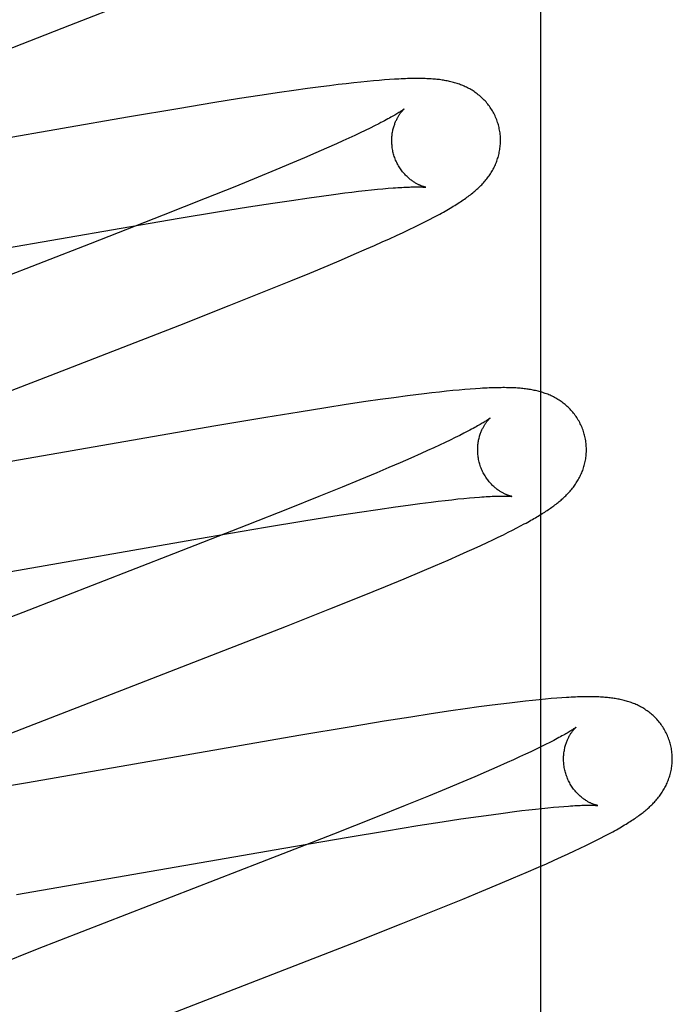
# Model space of a CAD drawing. Header units: inches. Extents: x 0 to 283, y 0 to 183.
# Tile 61 of 83: x 97.946 to 98.066, y 94.697 to 94.878. Entities that reach past the tile are written whole.
import ezdxf

# ---------------------------------------------------------------- set-up
doc = ezdxf.new("R2010")
doc.units = ezdxf.units.IN
doc.header["$LTSCALE"] = 15.583333
doc.header["$MEASUREMENT"] = 0
doc.linetypes.add('HIDDEN', pattern=[0.2, 0.1, -0.1])
doc.layers.add('DEFAULT_2', color=8, linetype='HIDDEN')

msp = doc.modelspace()

# ---------------------------------------------------------------- linework, layer by layer
at = {"layer": 'DEFAULT_2', "color": 8, "linetype": 'HIDDEN'}
for p, q in [((98.04191, 90.78911), (98.04191, 96.28962)), ((97.95534, 94.87683), (97.96667, 94.88128)), ((97.99903, 94.86521), (97.99649, 94.86485)), ((98.00148, 94.86553), (97.99903, 94.86521)), ((98.00308, 94.86574), (98.00148, 94.86553)), ((98.00464, 94.86593), (98.00308, 94.86574)), ((98.00613, 94.86611), (98.00464, 94.86593)), ((98.00752, 94.86627), (98.00613, 94.86611)), ((98.00881, 94.8664), (98.00752, 94.86627)), ((98.01001, 94.86653), (98.00881, 94.8664)), ((98.01113, 94.86663), (98.01001, 94.86653)), ((98.01218, 94.86672), (98.01113, 94.86663)), ((98.01317, 94.8668), (98.01218, 94.86672)), ((98.0141, 94.86687), (98.01317, 94.8668)), ((97.9865, 94.86336), (97.98162, 94.86258)), ((97.99026, 94.86394), (97.9865, 94.86336)), ((97.99387, 94.86448), (97.99026, 94.86394)), ((97.99649, 94.86485), (97.99387, 94.86448)), ((97.97552, 94.86158), (97.96591, 94.85997)), ((97.98162, 94.86258), (97.97552, 94.86158)), ((97.96591, 94.85997), (97.91601, 94.85129)), ((98.01053, 94.85796), (98.00964, 94.85753)), ((98.01136, 94.85837), (98.01053, 94.85796)), ((98.01212, 94.85876), (98.01136, 94.85837)), ((98.00663, 94.85611), (98.00551, 94.8556)), ((98.00769, 94.8566), (98.00663, 94.85611)), ((98.00869, 94.85707), (98.00769, 94.8566)), ((98.00964, 94.85753), (98.00869, 94.85707)), ((98.00249, 94.85425), (98.00052, 94.85339)), ((98.00434, 94.85507), (98.00249, 94.85425)), ((98.00551, 94.8556), (98.00434, 94.85507)), ((97.99844, 94.85249), (97.99625, 94.85156)), ((98.00052, 94.85339), (97.99844, 94.85249)), ((97.99625, 94.85156), (97.99318, 94.85028)), ((97.98994, 94.84894), (97.98565, 94.84719)), ((97.99318, 94.85028), (97.98994, 94.84894)), ((97.98565, 94.84719), (97.98021, 94.84501)), ((97.9993, 94.84515), (98.00159, 94.84547)), ((98.00159, 94.84547), (98.00378, 94.84576)), ((98.00378, 94.84576), (98.00585, 94.84603)), ((98.00585, 94.84603), (98.00716, 94.84619)), ((98.00716, 94.84619), (98.00842, 94.84634)), ((98.00842, 94.84634), (98.00963, 94.84647)), ((98.00963, 94.84647), (98.01077, 94.8466)), ((98.01077, 94.8466), (98.01186, 94.84671)), ((98.01186, 94.84671), (98.01289, 94.8468)), ((98.01289, 94.8468), (98.01386, 94.84689)), ((97.98021, 94.84501), (97.9725, 94.84195)), ((97.98248, 94.84256), (97.98818, 94.84347)), ((97.98818, 94.84347), (97.99267, 94.84417)), ((97.99267, 94.84417), (97.99607, 94.84468)), ((97.99607, 94.84468), (97.9993, 94.84515)), ((97.9725, 94.84195), (97.95906, 94.8367)), ((97.97543, 94.84139), (97.98248, 94.84256)), ((98.02145, 94.84117), (98.02223, 94.84158)), ((97.96475, 94.83958), (97.97543, 94.84139)), ((98.01771, 94.83932), (98.01875, 94.83982)), ((98.01875, 94.83982), (98.01971, 94.84029)), ((98.01971, 94.84029), (98.02061, 94.84074)), ((98.02061, 94.84074), (98.02145, 94.84117)), ((97.91341, 94.83065), (97.96475, 94.83958)), ((98.01411, 94.83764), (98.01538, 94.83823)), ((98.01538, 94.83823), (98.01659, 94.83879)), ((98.01659, 94.83879), (98.01771, 94.83932)), ((97.95906, 94.8367), (97.91793, 94.82075)), ((98.00989, 94.83576), (98.01136, 94.8364)), ((98.01136, 94.8364), (98.01276, 94.83703)), ((98.01276, 94.83703), (98.01411, 94.83764)), ((98.00525, 94.83376), (98.00761, 94.83477)), ((98.00761, 94.83477), (98.00989, 94.83576)), ((97.99945, 94.83133), (98.00282, 94.83273)), ((98.00282, 94.83273), (98.00525, 94.83376)), ((97.99594, 94.82989), (97.99945, 94.83133)), ((97.99136, 94.82803), (97.99594, 94.82989)), ((97.98464, 94.82535), (97.99136, 94.82803)), ((97.97552, 94.82176), (97.98464, 94.82535)), ((98.02047, 94.80915), (98.01895, 94.80896)), ((98.0219, 94.80932), (98.02047, 94.80915)), ((98.02326, 94.80947), (98.0219, 94.80932)), ((98.02454, 94.80961), (98.02326, 94.80947)), ((98.02574, 94.80973), (98.02454, 94.80961)), ((98.02687, 94.80984), (98.02574, 94.80973)), ((98.02793, 94.80993), (98.02687, 94.80984)), ((98.02893, 94.81001), (98.02793, 94.80993)), ((98.02987, 94.81008), (98.02893, 94.81001)), ((98.00974, 94.8077), (98.00612, 94.80716)), ((98.01235, 94.80807), (98.00974, 94.8077)), ((98.0149, 94.80843), (98.01235, 94.80807)), ((98.01737, 94.80876), (98.0149, 94.80843)), ((98.01895, 94.80896), (98.01737, 94.80876)), ((97.99749, 94.8058), (97.99138, 94.80481)), ((98.00236, 94.80658), (97.99749, 94.8058)), ((98.00612, 94.80716), (98.00236, 94.80658)), ((97.99138, 94.80481), (97.98177, 94.80319)), ((97.98177, 94.80319), (97.93185, 94.7945)), ((98.02778, 94.8019), (98.027, 94.80151)), ((98.0243, 94.8002), (98.02329, 94.79972)), ((98.02526, 94.80065), (98.0243, 94.8002)), ((98.02616, 94.80109), (98.02526, 94.80065)), ((98.027, 94.80151), (98.02616, 94.80109)), ((98.01991, 94.79818), (98.01804, 94.79735)), ((98.02109, 94.79871), (98.01991, 94.79818)), ((98.02222, 94.79922), (98.02109, 94.79871)), ((98.02329, 94.79972), (98.02222, 94.79922)), ((98.01605, 94.79648), (98.01396, 94.79558)), ((98.01804, 94.79735), (98.01605, 94.79648)), ((98.01175, 94.79465), (98.00866, 94.79336)), ((98.01396, 94.79558), (98.01175, 94.79465)), ((98.00866, 94.79336), (98.0054, 94.79201)), ((98.0054, 94.79201), (98.00109, 94.79026)), ((98.00109, 94.79026), (97.99562, 94.78806)), ((98.01968, 94.78899), (98.02175, 94.78925)), ((98.02175, 94.78925), (98.02306, 94.78941)), ((98.02306, 94.78941), (98.02432, 94.78956)), ((98.02432, 94.78956), (98.02552, 94.78969)), ((98.02552, 94.78969), (98.02666, 94.78982)), ((98.02666, 94.78982), (98.02775, 94.78992)), ((98.02775, 94.78992), (98.02878, 94.79002)), ((98.02878, 94.79002), (98.02974, 94.7901)), ((97.99562, 94.78806), (97.98787, 94.785)), ((98.00407, 94.7867), (98.00857, 94.7874)), ((98.00857, 94.7874), (98.01197, 94.78791)), ((98.01197, 94.78791), (98.0152, 94.78837)), ((98.0152, 94.78837), (98.0175, 94.78869)), ((98.0175, 94.78869), (98.01968, 94.78899)), ((97.99131, 94.78462), (97.99836, 94.78578)), ((97.99836, 94.78578), (98.00407, 94.7867)), ((97.98787, 94.785), (97.97439, 94.77973)), ((97.9806, 94.7828), (97.99131, 94.78462)), ((98.03502, 94.78326), (98.0359, 94.7837)), ((98.0359, 94.7837), (98.03671, 94.78411)), ((98.03671, 94.78411), (98.03748, 94.7845)), ((98.03748, 94.7845), (98.0382, 94.78488)), ((98.0382, 94.78488), (98.03887, 94.78524)), ((97.92915, 94.77385), (97.9806, 94.7828)), ((98.03202, 94.78183), (98.03309, 94.78233)), ((98.03309, 94.78233), (98.03409, 94.78281)), ((98.03409, 94.78281), (98.03502, 94.78326)), ((98.02702, 94.77956), (98.02838, 94.78016)), ((98.02838, 94.78016), (98.02967, 94.78074)), ((98.02967, 94.78074), (98.03088, 94.7813)), ((98.03088, 94.7813), (98.03202, 94.78183)), ((97.97439, 94.77973), (97.94667, 94.769)), ((98.02253, 94.7776), (98.02485, 94.7786)), ((98.02485, 94.7786), (98.02702, 94.77956)), ((98.01679, 94.77518), (98.02012, 94.77658)), ((98.02012, 94.77658), (98.02253, 94.7776)), ((98.01334, 94.77376), (98.01679, 94.77518)), ((98.00882, 94.77192), (98.01334, 94.77376)), ((98.00314, 94.76963), (98.00882, 94.77192)), ((97.99517, 94.76648), (98.00314, 94.76963)), ((97.94667, 94.769), (97.92986, 94.76245)), ((97.98144, 94.76112), (97.99517, 94.76648)), ((98.04162, 94.75295), (98.04039, 94.75282)), ((98.04276, 94.75305), (98.04162, 94.75295)), ((98.04383, 94.75315), (98.04276, 94.75305)), ((98.04483, 94.75323), (98.04383, 94.75315)), ((98.04576, 94.75329), (98.04483, 94.75323)), ((98.028, 94.75126), (98.02538, 94.75088)), ((98.03054, 94.75162), (98.028, 94.75126)), ((98.03298, 94.75194), (98.03054, 94.75162)), ((98.03458, 94.75215), (98.03298, 94.75194)), ((98.03614, 94.75234), (98.03458, 94.75215)), ((98.03765, 94.75252), (98.03614, 94.75234)), ((98.03907, 94.75268), (98.03765, 94.75252)), ((98.04039, 94.75282), (98.03907, 94.75268)), ((98.018, 94.74976), (98.01312, 94.74899)), ((98.02176, 94.75034), (98.018, 94.74976)), ((98.02538, 94.75088), (98.02176, 94.75034)), ((98.00702, 94.74799), (97.9974, 94.74637)), ((98.01312, 94.74899), (98.00702, 94.74799)), ((97.9974, 94.74637), (97.94753, 94.73769)), ((98.04194, 94.74429), (98.04104, 94.74386)), ((98.04278, 94.74471), (98.04194, 94.74429)), ((98.04355, 94.7451), (98.04278, 94.74471)), ((98.038, 94.74243), (98.03688, 94.74192)), ((98.03907, 94.74292), (98.038, 94.74243)), ((98.04008, 94.7434), (98.03907, 94.74292)), ((98.04104, 94.74386), (98.04008, 94.7434)), ((98.03384, 94.74056), (98.03186, 94.7397)), ((98.0357, 94.74139), (98.03384, 94.74056)), ((98.03688, 94.74192), (98.0357, 94.74139)), ((98.02977, 94.7388), (98.02758, 94.73787)), ((98.03186, 94.7397), (98.02977, 94.7388)), ((97.94753, 94.73769), (97.93482, 94.73553)), ((98.02758, 94.73787), (98.0245, 94.73659)), ((98.02125, 94.73525), (98.01697, 94.7335)), ((98.0245, 94.73659), (98.02125, 94.73525)), ((98.01697, 94.7335), (98.01152, 94.73132)), ((98.04207, 94.73298), (98.04318, 94.7331)), ((98.04318, 94.7331), (98.04422, 94.7332)), ((98.04422, 94.7332), (98.0452, 94.73329)), ((98.0452, 94.73329), (98.04613, 94.73336)), ((98.01152, 94.73132), (98.00381, 94.72826)), ((98.02723, 94.73104), (98.03048, 94.73151)), ((98.03048, 94.73151), (98.03279, 94.73183)), ((98.03279, 94.73183), (98.035, 94.73213)), ((98.035, 94.73213), (98.03709, 94.7324)), ((98.03709, 94.7324), (98.03842, 94.73257)), ((98.03842, 94.73257), (98.03969, 94.73272)), ((98.03969, 94.73272), (98.04091, 94.73286)), ((98.04091, 94.73286), (98.04207, 94.73298)), ((98.01355, 94.72889), (98.01928, 94.72982)), ((98.01928, 94.72982), (98.0238, 94.73052)), ((98.0238, 94.73052), (98.02723, 94.73104)), ((98.00381, 94.72826), (97.99039, 94.72302)), ((97.99464, 94.7257), (98.00647, 94.72772)), ((98.00647, 94.72772), (98.01355, 94.72889)), ((98.05288, 94.72751), (98.05367, 94.72792)), ((98.04917, 94.72568), (98.05019, 94.72617)), ((98.05019, 94.72617), (98.05114, 94.72664)), ((98.05114, 94.72664), (98.05204, 94.72708)), ((98.05204, 94.72708), (98.05288, 94.72751)), ((97.94551, 94.71715), (97.99464, 94.7257)), ((98.04437, 94.72346), (98.04569, 94.72406)), ((98.04569, 94.72406), (98.04693, 94.72463)), ((98.04693, 94.72463), (98.04809, 94.72517)), ((98.04809, 94.72517), (98.04917, 94.72568)), ((97.99039, 94.72302), (97.94935, 94.70711)), ((98.03922, 94.7212), (98.0415, 94.72219)), ((98.0415, 94.72219), (98.04297, 94.72283)), ((98.04297, 94.72283), (98.04437, 94.72346)), ((98.03688, 94.7202), (98.03922, 94.7212)), ((98.03107, 94.71776), (98.03444, 94.71917)), ((98.03444, 94.71917), (98.03688, 94.7202)), ((98.02756, 94.71632), (98.03107, 94.71776)), ((98.02298, 94.71447), (98.02756, 94.71632)), ((98.01626, 94.71178), (98.02298, 94.71447)), ((98.00714, 94.70819), (98.01626, 94.71178)), ((97.94935, 94.70711), (97.93839, 94.70279))]:
    msp.add_line(p, q, dxfattribs=at)
for points in [[(97.91229, 94.86014), (97.93571, 94.86923), (97.95534, 94.87683)], [(98.03411, 94.85854), (98.03405, 94.85875), (98.03397, 94.859), (98.03389, 94.85925), (98.0338, 94.85949), (98.0337, 94.85973), (98.0336, 94.85997), (98.03349, 94.86021), (98.03338, 94.86044), (98.03326, 94.86067), (98.03314, 94.86089), (98.03301, 94.86112), (98.03288, 94.86133), (98.03274, 94.86155), (98.0326, 94.86176), (98.03245, 94.86197), (98.0323, 94.86217), (98.03215, 94.86237), (98.03199, 94.86256), (98.03183, 94.86275), (98.03166, 94.86293), (98.03149, 94.86311), (98.03132, 94.86329), (98.03115, 94.86346), (98.03097, 94.86362), (98.03079, 94.86378), (98.03061, 94.86394), (98.03042, 94.86409), (98.03023, 94.86423), (98.03004, 94.86437), (98.02985, 94.86451), (98.02966, 94.86465), (98.02946, 94.86478), (98.02926, 94.8649), (98.02906, 94.86502), (98.02885, 94.86514), (98.02865, 94.86525), (98.02844, 94.86536), (98.02823, 94.86546), (98.02802, 94.86556), (98.02781, 94.86566), (98.0276, 94.86575), (98.02738, 94.86584), (98.02717, 94.86592), (98.02695, 94.866), (98.02673, 94.86608), (98.02651, 94.86615), (98.02629, 94.86622), (98.02606, 94.86629), (98.02584, 94.86635), (98.02561, 94.86641), (98.02538, 94.86647), (98.02515, 94.86652), (98.02493, 94.86657), (98.0247, 94.86662), (98.02446, 94.86666), (98.02423, 94.86671), (98.024, 94.86674), (98.02376, 94.86678), (98.02353, 94.86681), (98.02329, 94.86685), (98.02305, 94.86687), (98.0228, 94.8669), (98.02255, 94.86693), (98.0223, 94.86695), (98.02204, 94.86697), (98.02178, 94.86699), (98.02151, 94.867), (98.02124, 94.86702), (98.02096, 94.86703), (98.02067, 94.86704), (98.02038, 94.86705), (98.02008, 94.86706), (98.01977, 94.86706), (98.01945, 94.86707), (98.01913, 94.86707), (98.0188, 94.86707), (98.01846, 94.86706), (98.01811, 94.86706), (98.01775, 94.86705), (98.01738, 94.86704), (98.01701, 94.86703), (98.01662, 94.86701), (98.01623, 94.86699), (98.01582, 94.86697), (98.01541, 94.86695), (98.01498, 94.86693), (98.0141, 94.86687)], [(98.01679, 94.86148), (98.01678, 94.86147), (98.01677, 94.86146), (98.01674, 94.86144), (98.01671, 94.86141), (98.01667, 94.86138), (98.01661, 94.86134), (98.01655, 94.8613), (98.01648, 94.86125), (98.01639, 94.86119), (98.0163, 94.86112), (98.01619, 94.86105), (98.01606, 94.86097), (98.01593, 94.86088), (98.01578, 94.86079), (98.01562, 94.86069), (98.01544, 94.86058), (98.01525, 94.86046), (98.01504, 94.86034), (98.01482, 94.86021), (98.01458, 94.86008), (98.01433, 94.85993), (98.01406, 94.85979), (98.01378, 94.85963), (98.01348, 94.85947), (98.01316, 94.8593), (98.01283, 94.85913), (98.01249, 94.85895), (98.01212, 94.85876)], [(98.01484, 94.85318), (98.01479, 94.85338), (98.01473, 94.85361), (98.01468, 94.85385), (98.01464, 94.85408), (98.0146, 94.85432), (98.01457, 94.85455), (98.01455, 94.85479), (98.01453, 94.85502), (98.01452, 94.85525), (98.01451, 94.85549), (98.01451, 94.85571), (98.01451, 94.85594), (98.01452, 94.85616), (98.01454, 94.85638), (98.01456, 94.8566), (98.01458, 94.85681), (98.01461, 94.85702), (98.01465, 94.85722), (98.01469, 94.85742), (98.01473, 94.85762), (98.01477, 94.85781), (98.01482, 94.85799), (98.01487, 94.85817), (98.01492, 94.85835), (98.01498, 94.85852), (98.01504, 94.85868), (98.0151, 94.85884), (98.01516, 94.859), (98.01522, 94.85915), (98.01528, 94.85929), (98.01535, 94.85943), (98.01542, 94.85956), (98.01548, 94.85969), (98.01555, 94.85982), (98.01561, 94.85994), (98.01568, 94.86005), (98.01575, 94.86016), (98.01581, 94.86027), (98.01588, 94.86037), (98.01594, 94.86047), (98.016, 94.86056), (98.01607, 94.86065), (98.01613, 94.86074), (98.01619, 94.86082), (98.01625, 94.86089), (98.01631, 94.86096), (98.01636, 94.86103), (98.01642, 94.86109), (98.01647, 94.86115), (98.01652, 94.86121), (98.01656, 94.86126), (98.01661, 94.8613), (98.01665, 94.86134), (98.01668, 94.86138), (98.01671, 94.86141), (98.01674, 94.86143), (98.01676, 94.86145), (98.01678, 94.86147), (98.01679, 94.86148), (98.01679, 94.86148)], [(98.02223, 94.84158), (98.0226, 94.84177), (98.02297, 94.84197), (98.02332, 94.84216), (98.02366, 94.84235), (98.02399, 94.84253), (98.02432, 94.84271), (98.02463, 94.84289), (98.02494, 94.84307), (98.02524, 94.84324), (98.02553, 94.84342), (98.02581, 94.84359), (98.02609, 94.84376), (98.02636, 94.84392), (98.02663, 94.84409), (98.02689, 94.84426), (98.02714, 94.84442), (98.02739, 94.84459), (98.02763, 94.84475), (98.02787, 94.84491), (98.0281, 94.84507), (98.02832, 94.84524), (98.02855, 94.8454), (98.02876, 94.84556), (98.02898, 94.84572), (98.02918, 94.84589), (98.02939, 94.84605), (98.02959, 94.84622), (98.02978, 94.84638), (98.02997, 94.84654), (98.03016, 94.84671), (98.03034, 94.84688), (98.03052, 94.84704), (98.0307, 94.84721), (98.03087, 94.84738), (98.03104, 94.84756), (98.0312, 94.84773), (98.03136, 94.84791), (98.03152, 94.84809), (98.03167, 94.84826), (98.03182, 94.84845), (98.03197, 94.84863), (98.03211, 94.84881), (98.03225, 94.849), (98.03239, 94.84919), (98.03252, 94.84938), (98.03265, 94.84957), (98.03277, 94.84977), (98.03289, 94.84997), (98.03301, 94.85018), (98.03313, 94.85038), (98.03324, 94.85059), (98.03335, 94.8508), (98.03345, 94.85102), (98.03355, 94.85123), (98.03364, 94.85145), (98.03373, 94.85167), (98.03381, 94.85189), (98.03389, 94.85211), (98.03397, 94.85234), (98.03404, 94.85257), (98.03411, 94.8528), (98.03417, 94.85304), (98.03423, 94.85328), (98.03428, 94.85352), (98.03433, 94.85376), (98.03437, 94.85401), (98.0344, 94.85426), (98.03443, 94.85451), (98.03446, 94.85476), (98.03448, 94.85501), (98.03449, 94.85526), (98.0345, 94.85552), (98.0345, 94.85577), (98.03449, 94.85603), (98.03448, 94.85629), (98.03447, 94.85654), (98.03444, 94.8568), (98.03441, 94.85706), (98.03438, 94.85731), (98.03433, 94.85757), (98.03428, 94.85783), (98.03423, 94.85808), (98.03417, 94.85833), (98.03411, 94.85854)], [(98.02079, 94.84709), (98.02079, 94.84708), (98.02079, 94.84709), (98.02077, 94.84709), (98.02075, 94.84709), (98.02072, 94.8471), (98.02069, 94.84711), (98.02064, 94.84712), (98.0206, 94.84713), (98.02054, 94.84714), (98.02048, 94.84716), (98.02042, 94.84718), (98.02035, 94.8472), (98.02028, 94.84722), (98.0202, 94.84725), (98.02011, 94.84728), (98.02003, 94.84731), (98.01994, 94.84734), (98.01984, 94.84738), (98.01975, 94.84742), (98.01965, 94.84746), (98.01955, 94.84751), (98.01944, 94.84756), (98.01933, 94.84761), (98.01922, 94.84767), (98.01911, 94.84773), (98.01899, 94.8478), (98.01887, 94.84786), (98.01875, 94.84794), (98.01863, 94.84801), (98.0185, 94.84809), (98.01838, 94.84818), (98.01825, 94.84827), (98.01811, 94.84837), (98.01798, 94.84847), (98.01785, 94.84857), (98.01772, 94.84868), (98.01758, 94.8488), (98.01744, 94.84892), (98.01731, 94.84905), (98.01717, 94.84918), (98.01703, 94.84932), (98.0169, 94.84947), (98.01676, 94.84962), (98.01663, 94.84978), (98.01649, 94.84994), (98.01636, 94.85011), (98.01623, 94.85029), (98.0161, 94.85047), (98.01598, 94.85065), (98.01586, 94.85085), (98.01574, 94.85104), (98.01563, 94.85124), (98.01552, 94.85145), (98.01542, 94.85165), (98.01532, 94.85187), (98.01522, 94.85208), (98.01514, 94.8523), (98.01505, 94.85253), (98.01497, 94.85275), (98.0149, 94.85298), (98.01484, 94.85318)], [(98.01386, 94.84689), (98.01476, 94.84696), (98.01519, 94.84699), (98.01561, 94.84702), (98.016, 94.84705), (98.01638, 94.84707), (98.01675, 94.84709), (98.01709, 94.8471), (98.01742, 94.84712), (98.01774, 94.84713), (98.01804, 94.84714), (98.01832, 94.84715), (98.01858, 94.84715), (98.01883, 94.84716), (98.01907, 94.84716), (98.01928, 94.84716), (98.01948, 94.84716), (98.01966, 94.84715), (98.01982, 94.84715), (98.01997, 94.84714), (98.02011, 94.84714), (98.02023, 94.84713), (98.02034, 94.84713), (98.02043, 94.84712), (98.02052, 94.84711), (98.02059, 94.84711), (98.02065, 94.8471), (98.0207, 94.8471), (98.02074, 94.84709), (98.02077, 94.84709), (98.02078, 94.84709), (98.02079, 94.84709)], [(97.92823, 94.80341), (97.95168, 94.8125), (97.97552, 94.82176)], [(98.0499, 94.80175), (98.04984, 94.80196), (98.04976, 94.80221), (98.04968, 94.80246), (98.04959, 94.8027), (98.04949, 94.80294), (98.04939, 94.80318), (98.04929, 94.80342), (98.04917, 94.80365), (98.04905, 94.80388), (98.04893, 94.8041), (98.0488, 94.80433), (98.04867, 94.80454), (98.04853, 94.80476), (98.04839, 94.80497), (98.04824, 94.80518), (98.04809, 94.80538), (98.04794, 94.80558), (98.04778, 94.80577), (98.04762, 94.80596), (98.04745, 94.80614), (98.04728, 94.80632), (98.04711, 94.8065), (98.04693, 94.80667), (98.04676, 94.80683), (98.04658, 94.80699), (98.04639, 94.80715), (98.04621, 94.8073), (98.04602, 94.80744), (98.04583, 94.80759), (98.04564, 94.80772), (98.04544, 94.80786), (98.04525, 94.80799), (98.04505, 94.80811), (98.04484, 94.80823), (98.04464, 94.80835), (98.04443, 94.80846), (98.04422, 94.80857), (98.04402, 94.80868), (98.04381, 94.80878), (98.0436, 94.80887), (98.04338, 94.80896), (98.04317, 94.80905), (98.04295, 94.80913), (98.04273, 94.80921), (98.04251, 94.80929), (98.04229, 94.80937), (98.04207, 94.80944), (98.04184, 94.8095), (98.04162, 94.80957), (98.04139, 94.80962), (98.04117, 94.80968), (98.04094, 94.80973), (98.04071, 94.80978), (98.04048, 94.80983), (98.04025, 94.80987), (98.04002, 94.80992), (98.03979, 94.80995), (98.03956, 94.80999), (98.03932, 94.81002), (98.03908, 94.81005), (98.03884, 94.81008), (98.0386, 94.81011), (98.03835, 94.81013), (98.0381, 94.81016), (98.03785, 94.81018), (98.03759, 94.8102), (98.03732, 94.81021), (98.03705, 94.81023), (98.03677, 94.81024), (98.03648, 94.81025), (98.03619, 94.81026), (98.03588, 94.81027), (98.03557, 94.81027), (98.03526, 94.81028), (98.03493, 94.81028), (98.0346, 94.81027), (98.03426, 94.81027), (98.03391, 94.81027), (98.03355, 94.81026), (98.03318, 94.81025), (98.0328, 94.81023), (98.03242, 94.81022), (98.03202, 94.8102), (98.03161, 94.81018), (98.03119, 94.81016), (98.03076, 94.81013), (98.02987, 94.81008)], [(98.03258, 94.80469), (98.03257, 94.80468), (98.03256, 94.80467), (98.03254, 94.80465), (98.03251, 94.80463), (98.03247, 94.8046), (98.03242, 94.80456), (98.03236, 94.80452), (98.03229, 94.80447), (98.03221, 94.80442), (98.03212, 94.80435), (98.03202, 94.80429), (98.03191, 94.80421), (98.03178, 94.80413), (98.03164, 94.80404), (98.03149, 94.80395), (98.03132, 94.80384), (98.03114, 94.80374), (98.03095, 94.80362), (98.03074, 94.8035), (98.03052, 94.80337), (98.03028, 94.80323), (98.03002, 94.80309), (98.02975, 94.80294), (98.02946, 94.80278), (98.02916, 94.80262), (98.02884, 94.80245), (98.0285, 94.80227), (98.02815, 94.80209), (98.02778, 94.8019)], [(98.03063, 94.79639), (98.03058, 94.79659), (98.03052, 94.79683), (98.03047, 94.79706), (98.03043, 94.7973), (98.03039, 94.79753), (98.03036, 94.79777), (98.03034, 94.798), (98.03032, 94.79823), (98.03031, 94.79846), (98.0303, 94.79869), (98.0303, 94.79892), (98.0303, 94.79915), (98.03031, 94.79937), (98.03033, 94.79959), (98.03035, 94.79981), (98.03037, 94.80002), (98.0304, 94.80023), (98.03044, 94.80044), (98.03048, 94.80064), (98.03052, 94.80083), (98.03056, 94.80102), (98.03061, 94.80121), (98.03066, 94.80139), (98.03072, 94.80156), (98.03077, 94.80173), (98.03083, 94.8019), (98.03089, 94.80206), (98.03095, 94.80221), (98.03101, 94.80236), (98.03108, 94.80251), (98.03114, 94.80265), (98.03121, 94.80278), (98.03128, 94.80291), (98.03134, 94.80303), (98.03141, 94.80315), (98.03147, 94.80327), (98.03154, 94.80338), (98.03161, 94.80348), (98.03167, 94.80359), (98.03174, 94.80368), (98.0318, 94.80378), (98.03186, 94.80386), (98.03193, 94.80395), (98.03199, 94.80403), (98.03205, 94.80411), (98.0321, 94.80418), (98.03216, 94.80424), (98.03221, 94.80431), (98.03226, 94.80437), (98.03231, 94.80442), (98.03236, 94.80447), (98.0324, 94.80451), (98.03244, 94.80455), (98.03247, 94.80459), (98.0325, 94.80462), (98.03253, 94.80464), (98.03255, 94.80466), (98.03257, 94.80468), (98.03258, 94.80468), (98.03258, 94.80469)], [(98.03887, 94.78524), (98.03919, 94.78541), (98.0395, 94.78558), (98.0398, 94.78575), (98.04009, 94.78591), (98.04037, 94.78607), (98.04065, 94.78623), (98.04092, 94.78639), (98.04118, 94.78654), (98.04144, 94.78669), (98.04168, 94.78684), (98.04193, 94.78699), (98.04217, 94.78714), (98.0424, 94.78729), (98.04263, 94.78743), (98.04285, 94.78758), (98.04307, 94.78772), (98.04329, 94.78787), (98.0435, 94.78801), (98.04371, 94.78816), (98.04391, 94.7883), (98.04411, 94.78844), (98.04431, 94.78859), (98.04451, 94.78873), (98.0447, 94.78888), (98.04489, 94.78903), (98.04507, 94.78918), (98.04526, 94.78933), (98.04544, 94.78948), (98.04562, 94.78963), (98.0458, 94.78978), (98.04597, 94.78994), (98.04615, 94.7901), (98.04632, 94.79026), (98.04649, 94.79042), (98.04665, 94.79059), (98.04682, 94.79076), (98.04698, 94.79093), (98.04714, 94.7911), (98.04729, 94.79128), (98.04745, 94.79145), (98.0476, 94.79163), (98.04774, 94.79182), (98.04789, 94.792), (98.04802, 94.79219), (98.04816, 94.79237), (98.04829, 94.79256), (98.04842, 94.79276), (98.04855, 94.79295), (98.04867, 94.79315), (98.04879, 94.79336), (98.0489, 94.79356), (98.04902, 94.79377), (98.04912, 94.79399), (98.04923, 94.7942), (98.04933, 94.79442), (98.04942, 94.79463), (98.04951, 94.79485), (98.0496, 94.79508), (98.04968, 94.7953), (98.04975, 94.79553), (98.04983, 94.79576), (98.04989, 94.79599), (98.04996, 94.79623), (98.05001, 94.79647), (98.05007, 94.79671), (98.05011, 94.79695), (98.05016, 94.7972), (98.05019, 94.79745), (98.05022, 94.7977), (98.05025, 94.79795), (98.05027, 94.7982), (98.05028, 94.79846), (98.05029, 94.79871), (98.05029, 94.79897), (98.05029, 94.79923), (98.05027, 94.79949), (98.05026, 94.79975), (98.05023, 94.8), (98.0502, 94.80026), (98.05017, 94.80052), (98.05012, 94.80078), (98.05008, 94.80103), (98.05002, 94.80129), (98.04996, 94.80154), (98.0499, 94.80175)], [(98.03658, 94.79029), (98.03658, 94.79029), (98.03658, 94.79029), (98.03657, 94.7903), (98.03655, 94.7903), (98.03652, 94.79031), (98.03648, 94.79031), (98.03644, 94.79032), (98.03639, 94.79034), (98.03634, 94.79035), (98.03628, 94.79037), (98.03622, 94.79038), (98.03615, 94.7904), (98.03607, 94.79043), (98.036, 94.79045), (98.03591, 94.79048), (98.03583, 94.79051), (98.03574, 94.79055), (98.03564, 94.79059), (98.03555, 94.79063), (98.03545, 94.79067), (98.03535, 94.79072), (98.03524, 94.79077), (98.03513, 94.79082), (98.03502, 94.79087), (98.03491, 94.79094), (98.03479, 94.791), (98.03467, 94.79107), (98.03455, 94.79114), (98.03443, 94.79122), (98.0343, 94.7913), (98.03418, 94.79138), (98.03405, 94.79147), (98.03391, 94.79157), (98.03378, 94.79167), (98.03365, 94.79178), (98.03351, 94.79189), (98.03338, 94.792), (98.03324, 94.79212), (98.03311, 94.79225), (98.03297, 94.79239), (98.03283, 94.79253), (98.03269, 94.79267), (98.03256, 94.79282), (98.03242, 94.79298), (98.03229, 94.79315), (98.03216, 94.79332), (98.03203, 94.79349), (98.0319, 94.79367), (98.03178, 94.79386), (98.03165, 94.79405), (98.03154, 94.79425), (98.03142, 94.79445), (98.03132, 94.79465), (98.03121, 94.79486), (98.03111, 94.79507), (98.03102, 94.79529), (98.03093, 94.79551), (98.03084, 94.79574), (98.03076, 94.79596), (98.03069, 94.79619), (98.03063, 94.79639)], [(98.02974, 94.7901), (98.03064, 94.79018), (98.03107, 94.79021), (98.03148, 94.79023), (98.03187, 94.79026), (98.03225, 94.79028), (98.03261, 94.7903), (98.03296, 94.79032), (98.03329, 94.79033), (98.03359, 94.79034), (98.03388, 94.79035), (98.03416, 94.79036), (98.03441, 94.79036), (98.03465, 94.79037), (98.03487, 94.79037), (98.03508, 94.79037), (98.03527, 94.79036), (98.03545, 94.79036), (98.03561, 94.79036), (98.03576, 94.79035), (98.03589, 94.79035), (98.03602, 94.79034), (98.03613, 94.79034), (98.03622, 94.79033), (98.03631, 94.79032), (98.03638, 94.79032), (98.03644, 94.79031), (98.03649, 94.79031), (98.03653, 94.7903), (98.03655, 94.7903), (98.03657, 94.7903), (98.03658, 94.79029)], [(97.94355, 94.74643), (97.96596, 94.75513), (97.98144, 94.76112)], [(98.06569, 94.74496), (98.06563, 94.74517), (98.06555, 94.74542), (98.06547, 94.74566), (98.06538, 94.74591), (98.06528, 94.74615), (98.06518, 94.74639), (98.06508, 94.74662), (98.06496, 94.74685), (98.06485, 94.74708), (98.06472, 94.74731), (98.0646, 94.74753), (98.06446, 94.74775), (98.06432, 94.74797), (98.06418, 94.74818), (98.06404, 94.74838), (98.06389, 94.74858), (98.06373, 94.74878), (98.06357, 94.74898), (98.06341, 94.74916), (98.06324, 94.74935), (98.06308, 94.74953), (98.0629, 94.7497), (98.06273, 94.74987), (98.06255, 94.75004), (98.06237, 94.7502), (98.06219, 94.75035), (98.062, 94.7505), (98.06182, 94.75065), (98.06163, 94.75079), (98.06144, 94.75093), (98.06124, 94.75106), (98.06104, 94.75119), (98.06084, 94.75132), (98.06064, 94.75144), (98.06044, 94.75156), (98.06023, 94.75167), (98.06002, 94.75178), (98.05981, 94.75188), (98.0596, 94.75198), (98.05939, 94.75208), (98.05918, 94.75217), (98.05897, 94.75226), (98.05875, 94.75234), (98.05854, 94.75242), (98.05832, 94.7525), (98.05809, 94.75257), (98.05787, 94.75264), (98.05765, 94.75271), (98.05742, 94.75277), (98.0572, 94.75283), (98.05697, 94.75289), (98.05674, 94.75294), (98.05651, 94.75299), (98.05629, 94.75304), (98.05606, 94.75308), (98.05583, 94.75312), (98.05559, 94.75316), (98.05536, 94.7532), (98.05512, 94.75323), (98.05489, 94.75326), (98.05465, 94.75329), (98.05441, 94.75332), (98.05416, 94.75334), (98.05391, 94.75336), (98.05366, 94.75338), (98.0534, 94.7534), (98.05313, 94.75342), (98.05286, 94.75344), (98.05258, 94.75345), (98.0523, 94.75346), (98.052, 94.75347), (98.0517, 94.75348), (98.0514, 94.75348), (98.05108, 94.75348), (98.05076, 94.75348), (98.05043, 94.75348), (98.0501, 94.75348), (98.04975, 94.75348), (98.0494, 94.75347), (98.04903, 94.75346), (98.04866, 94.75345), (98.04828, 94.75343), (98.04789, 94.75341), (98.04749, 94.7534), (98.04707, 94.75337), (98.04665, 94.75335), (98.04576, 94.75329)], [(98.04837, 94.7479), (98.04837, 94.74789), (98.04835, 94.74788), (98.04833, 94.74786), (98.0483, 94.74784), (98.04826, 94.74781), (98.04822, 94.74778), (98.04816, 94.74774), (98.04809, 94.74769), (98.04801, 94.74763), (98.04792, 94.74757), (98.04782, 94.7475), (98.04771, 94.74743), (98.04758, 94.74735), (98.04744, 94.74726), (98.04729, 94.74716), (98.04712, 94.74706), (98.04694, 94.74695), (98.04674, 94.74683), (98.04653, 94.7467), (98.0463, 94.74657), (98.04605, 94.74643), (98.0458, 94.74629), (98.04552, 94.74614), (98.04523, 94.74598), (98.04493, 94.74582), (98.04461, 94.74565), (98.04427, 94.74547), (98.04392, 94.74529), (98.04355, 94.7451)], [(98.04642, 94.7396), (98.04637, 94.7398), (98.04631, 94.74003), (98.04627, 94.74027), (98.04622, 94.7405), (98.04618, 94.74074), (98.04615, 94.74097), (98.04613, 94.7412), (98.04611, 94.74143), (98.0461, 94.74167), (98.04609, 94.74189), (98.04609, 94.74212), (98.04609, 94.74235), (98.0461, 94.74257), (98.04612, 94.74279), (98.04614, 94.743), (98.04616, 94.74322), (98.04619, 94.74343), (98.04623, 94.74363), (98.04626, 94.74383), (98.04631, 94.74403), (98.04635, 94.74422), (98.0464, 94.7444), (98.04645, 94.74458), (98.0465, 94.74476), (98.04656, 94.74493), (98.04662, 94.74509), (98.04668, 94.74525), (98.04674, 94.7454), (98.0468, 94.74555), (98.04686, 94.7457), (98.04693, 94.74584), (98.04699, 94.74597), (98.04706, 94.7461), (98.04712, 94.74623), (98.04719, 94.74635), (98.04726, 94.74646), (98.04732, 94.74657), (98.04739, 94.74668), (98.04745, 94.74678), (98.04752, 94.74688), (98.04758, 94.74697), (98.04764, 94.74706), (98.04771, 94.74715), (98.04777, 94.74723), (98.04783, 94.7473), (98.04788, 94.74737), (98.04794, 94.74744), (98.04799, 94.74751), (98.04805, 94.74756), (98.04809, 94.74762), (98.04814, 94.74767), (98.04818, 94.74771), (98.04822, 94.74775), (98.04826, 94.74779), (98.04829, 94.74782), (98.04832, 94.74785), (98.04834, 94.74787), (98.04836, 94.74788), (98.04837, 94.74789), (98.04837, 94.7479)], [(98.05367, 94.72792), (98.05405, 94.72812), (98.05442, 94.72832), (98.05477, 94.72851), (98.05512, 94.7287), (98.05546, 94.72889), (98.05579, 94.72907), (98.05611, 94.72925), (98.05642, 94.72943), (98.05672, 94.7296), (98.05701, 94.72977), (98.05729, 94.72994), (98.05757, 94.73011), (98.05784, 94.73027), (98.0581, 94.73044), (98.05835, 94.7306), (98.0586, 94.73076), (98.05883, 94.73091), (98.05907, 94.73107), (98.05929, 94.73122), (98.05951, 94.73137), (98.05972, 94.73152), (98.05993, 94.73167), (98.06013, 94.73182), (98.06033, 94.73197), (98.06052, 94.73212), (98.06071, 94.73226), (98.0609, 94.73241), (98.06109, 94.73256), (98.06127, 94.73271), (98.06145, 94.73287), (98.06162, 94.73302), (98.0618, 94.73318), (98.06197, 94.73334), (98.06214, 94.7335), (98.06231, 94.73366), (98.06247, 94.73382), (98.06263, 94.73399), (98.0628, 94.73416), (98.06295, 94.73434), (98.06311, 94.73451), (98.06326, 94.73469), (98.06341, 94.73487), (98.06355, 94.73505), (98.0637, 94.73523), (98.06383, 94.73542), (98.06397, 94.73561), (98.0641, 94.7358), (98.06423, 94.73599), (98.06435, 94.73619), (98.06447, 94.73639), (98.06459, 94.73659), (98.06471, 94.7368), (98.06482, 94.73701), (98.06492, 94.73722), (98.06503, 94.73743), (98.06513, 94.73765), (98.06522, 94.73786), (98.06531, 94.73808), (98.06539, 94.7383), (98.06547, 94.73853), (98.06555, 94.73876), (98.06562, 94.73899), (98.06569, 94.73922), (98.06575, 94.73945), (98.06581, 94.73969), (98.06586, 94.73993), (98.06591, 94.74018), (98.06595, 94.74042), (98.06599, 94.74067), (98.06602, 94.74092), (98.06604, 94.74117), (98.06606, 94.74142), (98.06607, 94.74168), (98.06608, 94.74193), (98.06608, 94.74219), (98.06608, 94.74245), (98.06606, 94.7427), (98.06605, 94.74296), (98.06602, 94.74322), (98.06599, 94.74348), (98.06596, 94.74373), (98.06591, 94.74399), (98.06587, 94.74424), (98.06581, 94.7445), (98.06575, 94.74475), (98.06569, 94.74496)], [(98.05237, 94.7335), (98.05238, 94.7335), (98.05237, 94.7335), (98.05236, 94.73351), (98.05233, 94.73351), (98.0523, 94.73352), (98.05227, 94.73352), (98.05223, 94.73353), (98.05218, 94.73355), (98.05213, 94.73356), (98.05207, 94.73358), (98.052, 94.73359), (98.05193, 94.73362), (98.05186, 94.73364), (98.05178, 94.73367), (98.0517, 94.73369), (98.05161, 94.73373), (98.05152, 94.73376), (98.05143, 94.7338), (98.05133, 94.73384), (98.05123, 94.73388), (98.05113, 94.73393), (98.05102, 94.73398), (98.05092, 94.73403), (98.0508, 94.73409), (98.05069, 94.73415), (98.05058, 94.73421), (98.05046, 94.73428), (98.05034, 94.73435), (98.05021, 94.73443), (98.05009, 94.73451), (98.04996, 94.7346), (98.04983, 94.73469), (98.0497, 94.73478), (98.04957, 94.73488), (98.04943, 94.73499), (98.0493, 94.7351), (98.04916, 94.73522), (98.04903, 94.73534), (98.04889, 94.73547), (98.04875, 94.7356), (98.04862, 94.73574), (98.04848, 94.73589), (98.04834, 94.73604), (98.04821, 94.7362), (98.04807, 94.73636), (98.04794, 94.73653), (98.04781, 94.7367), (98.04769, 94.73689), (98.04756, 94.73707), (98.04744, 94.73726), (98.04733, 94.73746), (98.04721, 94.73766), (98.0471, 94.73786), (98.047, 94.73807), (98.0469, 94.73828), (98.04681, 94.7385), (98.04672, 94.73872), (98.04663, 94.73895), (98.04655, 94.73917), (98.04648, 94.7394), (98.04642, 94.7396)], [(98.04613, 94.73336), (98.04699, 94.73342), (98.04739, 94.73345), (98.04778, 94.73347), (98.04815, 94.7335), (98.04851, 94.73351), (98.04884, 94.73353), (98.04916, 94.73354), (98.04946, 94.73355), (98.04974, 94.73356), (98.05, 94.73357), (98.05025, 94.73357), (98.05048, 94.73357), (98.0507, 94.73358), (98.0509, 94.73358), (98.05109, 94.73357), (98.05126, 94.73357), (98.05142, 94.73357), (98.05157, 94.73356), (98.0517, 94.73356), (98.05182, 94.73355), (98.05193, 94.73354), (98.05202, 94.73354), (98.05211, 94.73353), (98.05218, 94.73353), (98.05223, 94.73352), (98.05228, 94.73351), (98.05232, 94.73351), (98.05235, 94.73351), (98.05237, 94.7335), (98.05237, 94.7335)], [(97.95984, 94.68984), (97.9833, 94.69893), (98.00714, 94.70819)]]:
    msp.add_lwpolyline(points, dxfattribs=at)

doc.saveas('drawing.dxf')
